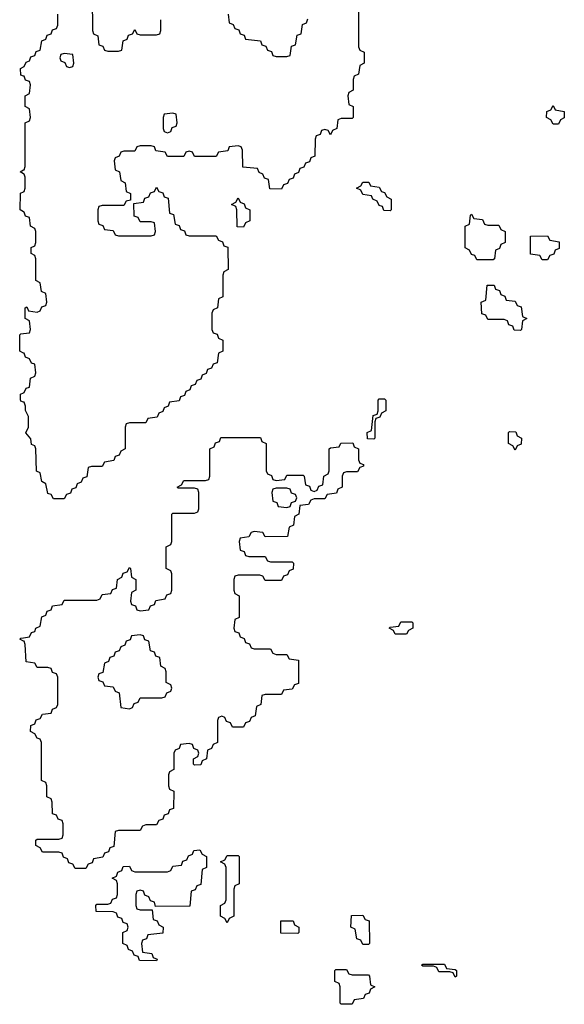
# Model space of a CAD drawing. Header units: inches. Extents: x 2777885 to 2884230, y 684484 to 829189.
# Tile 159 of 239: x 2859986 to 2861992, y 772886 to 776510. Entities that reach past the tile are written whole.
import ezdxf

# ---------------------------------------------------------------- set-up
doc = ezdxf.new("R2010")
doc.units = ezdxf.units.IN
doc.header["$MEASUREMENT"] = 0
doc.layers.add('C8757', color=7, linetype='Continuous')
doc.layers.add('C8767', color=7, linetype='Continuous')

msp = doc.modelspace()

# ---------------------------------------------------------------- linework, layer by layer
at = {"layer": 'C8757', "color": 6}
for points in [[(2860000, 776302.7), (2859990, 776306), (2859988.7, 776330), (2860000, 776336.8)], [(2860000, 775943.1), (2859988, 775950), (2860000, 775956.9)], [(2860000, 775803.1), (2859988, 775810), (2859988.9, 775871.1), (2860000, 775877)], [(2860000, 775283), (2859986, 775290), (2859986, 775350), (2859990, 775354), (2860000, 775355.3)], [(2860000, 775102.7), (2859990, 775106), (2859988.4, 775111.6), (2859988.4, 775131.6), (2860000, 775137.1)], [(2860000, 774223), (2859986, 774230), (2859990, 774234), (2860000, 774235.3)]]:
    msp.add_lwpolyline(points, dxfattribs=at)
at = {"layer": 'C8767', "color": 6}
for points in [[(2860252.7, 776592.7), (2860254, 776470), (2860258, 776458), (2860274, 776450), (2860278, 776418), (2860292.7, 776412.7), (2860298, 776398), (2860310, 776394), (2860350, 776394), (2860362, 776398), (2860367.3, 776432.7), (2860382, 776438), (2860387.3, 776452.7), (2860402, 776458), (2860410, 776474), (2860418, 776458), (2860430, 776454), (2860490, 776454), (2860502, 776458), (2860506, 776470), (2860506, 776510)], [(2861234, 776550), (2861234, 776410), (2861238, 776398), (2861254, 776390), (2861254, 776350), (2861238, 776342), (2861234, 776310), (2861218, 776302), (2861214, 776290), (2861214, 776250), (2861198, 776242), (2861194, 776230), (2861198, 776198), (2861214, 776190), (2861214, 776150), (2861210, 776146), (2861170, 776146), (2861158, 776142), (2861154, 776110), (2861138, 776102), (2861130, 776086), (2861122, 776102), (2861110, 776106), (2861098, 776102), (2861092.7, 776087.3), (2861078, 776082), (2861074, 776070), (2861072.7, 776007.3), (2861058, 776002), (2861052.7, 775987.3), (2861038, 775982), (2861032.7, 775967.3), (2861018, 775962), (2861012.7, 775947.3), (2860998, 775942), (2860992.7, 775927.3), (2860978, 775922), (2860972.7, 775907.3), (2860958, 775902), (2860950, 775886), (2860907.3, 775887.3), (2860902, 775922), (2860887.3, 775927.3), (2860882, 775942), (2860867.3, 775947.3), (2860862, 775962), (2860807.3, 775967.3), (2860806, 776030), (2860802, 776042), (2860790, 776046), (2860758, 776042), (2860752.7, 776027.3), (2860718, 776022), (2860710, 776006), (2860630, 776006), (2860622, 776022), (2860610, 776026), (2860598, 776022), (2860590, 776006), (2860530, 776006), (2860522, 776022), (2860487.3, 776027.3), (2860482, 776042), (2860470, 776046), (2860430, 776046), (2860418, 776042), (2860410, 776026), (2860370, 776026), (2860358, 776022), (2860352.7, 776007.3), (2860338, 776002), (2860334, 775990), (2860338, 775958), (2860354, 775950), (2860358, 775918), (2860374, 775910), (2860378, 775878), (2860394, 775870), (2860394, 775846), (2860378, 775842), (2860370, 775826), (2860290, 775826), (2860278, 775822), (2860274, 775810), (2860274, 775770), (2860278, 775758), (2860292.7, 775752.7), (2860298, 775738), (2860330, 775734), (2860338, 775718), (2860350, 775714), (2860470, 775714), (2860482, 775718), (2860486, 775730), (2860482, 775762), (2860470, 775766), (2860430, 775766), (2860422, 775782), (2860407.3, 775787.3), (2860406, 775834), (2860442, 775838), (2860447.3, 775852.7), (2860462, 775858), (2860467.3, 775872.7), (2860482, 775878), (2860490, 775894), (2860498, 775878), (2860512.7, 775872.7), (2860518, 775858), (2860532.7, 775852.7), (2860538, 775798), (2860552.7, 775792.7), (2860558, 775758), (2860572.7, 775752.7), (2860578, 775738), (2860592.7, 775732.7), (2860598, 775718), (2860610, 775714), (2860710, 775714), (2860718, 775698), (2860732.7, 775692.7), (2860738, 775678), (2860752.7, 775672.7), (2860754, 775590), (2860738, 775582), (2860734, 775570), (2860734, 775490), (2860718, 775482), (2860714, 775450), (2860698, 775442), (2860694, 775430), (2860694, 775370), (2860698, 775358), (2860712.7, 775352.7), (2860718, 775338), (2860734, 775330), (2860734, 775290), (2860718, 775282), (2860712.7, 775247.3), (2860698, 775242), (2860692.7, 775227.3), (2860678, 775222), (2860672.7, 775207.3), (2860658, 775202), (2860652.7, 775187.3), (2860638, 775182), (2860632.7, 775167.3), (2860618, 775162), (2860612.7, 775147.3), (2860598, 775142), (2860592.7, 775127.3), (2860578, 775122), (2860572.7, 775107.3), (2860538, 775102), (2860532.7, 775087.3), (2860518, 775082), (2860512.7, 775067.3), (2860498, 775062), (2860492.7, 775047.3), (2860458, 775042), (2860450, 775026), (2860390, 775026), (2860378, 775022), (2860374, 775010), (2860374, 774930), (2860358, 774922), (2860352.7, 774907.3), (2860338, 774902), (2860332.7, 774887.3), (2860298, 774882), (2860290, 774866), (2860250, 774866), (2860238, 774862), (2860232.7, 774827.3), (2860218, 774822), (2860212.7, 774807.3), (2860198, 774802), (2860192.7, 774787.3), (2860178, 774782), (2860172.7, 774767.3), (2860158, 774762), (2860150, 774746), (2860110, 774746), (2860102, 774762), (2860090, 774766), (2860082, 774802), (2860068, 774810), (2860062, 774842), (2860048.4, 774848.4), (2860046, 774930), (2860042, 774942), (2860030, 774946), (2860027.3, 774967.3), (2860009, 774989), (2860018, 775010), (2860018, 775050), (2860008, 775072), (2860008, 775088), (2860002, 775102), (2860000, 775102.7)], [(2860000, 776336.8), (2860002, 776338), (2860010, 776354), (2860022, 776358), (2860027.3, 776372.7), (2860042, 776378), (2860047.3, 776392.7), (2860062, 776398), (2860067.3, 776432.7), (2860082, 776438), (2860087.3, 776452.7), (2860102, 776458), (2860107.3, 776472.7), (2860122, 776478), (2860126, 776490), (2860126, 776530)], [(2860754, 776530), (2860758, 776498), (2860772.7, 776492.7), (2860778, 776478), (2860792.7, 776472.7), (2860798, 776458), (2860812.7, 776452.7), (2860818, 776438), (2860872.7, 776432.7), (2860878, 776418), (2860892.7, 776412.7), (2860898, 776398), (2860912.7, 776392.7), (2860918, 776378), (2860930, 776374), (2860970, 776374), (2860982, 776378), (2860987.3, 776412.7), (2861002, 776418), (2861007.3, 776452.7), (2861022, 776458), (2861027.3, 776492.7), (2861042, 776498), (2861047.3, 776512.7)], [(2860000, 775956.9), (2860002, 775958), (2860006, 775970), (2860006, 776130), (2860022, 776138), (2860026, 776150), (2860022, 776182), (2860006, 776190), (2860006, 776230), (2860022, 776238), (2860026, 776270), (2860022, 776282), (2860007.3, 776287.3), (2860002, 776302), (2860000, 776302.7)], [(2860000, 775877), (2860002, 775878), (2860006, 775890), (2860006, 775930), (2860002, 775942), (2860000, 775943.1)], [(2860000, 775355.3), (2860022, 775358), (2860026, 775370), (2860022, 775402), (2860006, 775410), (2860006, 775450), (2860012.7, 775452.7), (2860018, 775438), (2860050, 775434), (2860062, 775438), (2860067.3, 775452.7), (2860082, 775458), (2860086, 775470), (2860082, 775502), (2860066, 775510), (2860062, 775542), (2860046, 775550), (2860046, 775630), (2860042, 775642), (2860028, 775650), (2860028.4, 775671.6), (2860042, 775678), (2860046, 775690), (2860046, 775730), (2860042, 775742), (2860026, 775750), (2860022, 775782), (2860007.3, 775787.3), (2860002, 775802), (2860000, 775803.1)], [(2860000, 775137.1), (2860002, 775138), (2860010, 775154), (2860022, 775158), (2860026, 775190), (2860042, 775198), (2860046, 775210), (2860042, 775242), (2860030, 775246), (2860022, 775262), (2860007.3, 775267.3), (2860002, 775282), (2860000, 775283)], [(2860000, 774235.3), (2860022, 774238), (2860030, 774254), (2860042, 774258), (2860046, 774270), (2860062, 774278), (2860067.3, 774312.7), (2860082, 774318), (2860087.3, 774332.7), (2860102, 774338), (2860107.3, 774352.7), (2860142, 774358), (2860150, 774374), (2860270, 774374), (2860282, 774378), (2860290, 774394), (2860322, 774398), (2860327.3, 774412.7), (2860342, 774418), (2860346, 774450), (2860362, 774458), (2860367.3, 774472.7), (2860382, 774478), (2860390, 774494), (2860394, 774490), (2860398, 774458), (2860414, 774450), (2860414, 774410), (2860398, 774402), (2860394, 774370), (2860398, 774358), (2860412.7, 774352.7), (2860418, 774338), (2860430, 774334), (2860462, 774338), (2860467.3, 774352.7), (2860482, 774358), (2860487.3, 774372.7), (2860522, 774378), (2860527.3, 774392.7), (2860542, 774398), (2860546, 774410), (2860546, 774470), (2860542, 774482), (2860526, 774490), (2860526, 774570), (2860542, 774578), (2860546, 774590), (2860546, 774690), (2860550, 774694), (2860630, 774694), (2860642, 774698), (2860646, 774710), (2860646, 774770), (2860642, 774782), (2860630, 774786), (2860570, 774786), (2860566, 774790), (2860582, 774798), (2860590, 774814), (2860670, 774814), (2860682, 774818), (2860686, 774830), (2860686, 774930), (2860702, 774938), (2860707.3, 774952.7), (2860722, 774958), (2860727.3, 774972.7), (2860872.7, 774972.7), (2860878, 774958), (2860894, 774950), (2860894, 774850), (2860898, 774838), (2860912.7, 774832.7), (2860918, 774818), (2860930, 774814), (2860962, 774818), (2860970, 774834), (2861030, 774834), (2861034, 774830), (2861038, 774798), (2861052.7, 774792.7), (2861058, 774778), (2861070, 774774), (2861082, 774778), (2861087.3, 774792.7), (2861102, 774798), (2861106, 774830), (2861122, 774838), (2861126, 774850), (2861126, 774930), (2861130, 774934), (2861162, 774938), (2861168.4, 774951.6), (2861212.7, 774952.7), (2861218, 774938), (2861234, 774930), (2861234, 774890), (2861238, 774878), (2861252.7, 774872.7), (2861252.7, 774867.3), (2861238, 774862), (2861230, 774846), (2861190, 774846), (2861178, 774842), (2861174, 774830), (2861174, 774790), (2861158, 774782), (2861152.7, 774767.3), (2861118, 774762), (2861110, 774746), (2861070, 774746), (2861058, 774742), (2861050, 774726), (2861018, 774722), (2861014, 774690), (2860998, 774682), (2860994, 774650), (2860978, 774642), (2860972.7, 774607.3), (2860890, 774606), (2860882, 774622), (2860850, 774626), (2860838, 774622), (2860830, 774606), (2860798, 774602), (2860794, 774590), (2860798, 774558), (2860812.7, 774552.7), (2860818, 774538), (2860830, 774534), (2860890, 774534), (2860898, 774518), (2860910, 774514), (2860990, 774514), (2860994, 774510), (2860992.7, 774487.3), (2860978, 774482), (2860972.7, 774467.3), (2860958, 774462), (2860950, 774446), (2860890, 774446), (2860882, 774462), (2860870, 774466), (2860790, 774466), (2860778, 774462), (2860774, 774450), (2860774, 774410), (2860778, 774398), (2860794, 774390), (2860794, 774310), (2860778, 774302), (2860774, 774270), (2860778, 774258), (2860792.7, 774252.7), (2860798, 774238), (2860812.7, 774232.7), (2860818, 774218), (2860832.7, 774212.7), (2860838, 774198), (2860850, 774194), (2860910, 774194), (2860918, 774178), (2860930, 774174), (2860970, 774174), (2860978, 774158), (2861012.7, 774152.7), (2861012.7, 774067.3), (2860998, 774062), (2860990, 774046), (2860958, 774042), (2860950, 774026), (2860890, 774026), (2860878, 774022), (2860874, 773990), (2860858, 773982), (2860852.7, 773947.3), (2860838, 773942), (2860832.7, 773927.3), (2860818, 773922), (2860810, 773906), (2860770, 773906), (2860762, 773922), (2860747.3, 773927.3), (2860742, 773942), (2860730, 773946), (2860718, 773942), (2860714, 773930), (2860714, 773850), (2860698, 773842), (2860692.7, 773827.3), (2860678, 773822), (2860674, 773790), (2860658, 773782), (2860652.7, 773767.3), (2860630, 773766), (2860626, 773770), (2860626, 773790), (2860642, 773798), (2860646, 773810), (2860642, 773822), (2860627.3, 773827.3), (2860622, 773842), (2860610, 773846), (2860578, 773842), (2860572.7, 773827.3), (2860558, 773822), (2860554, 773810), (2860554, 773750), (2860538, 773742), (2860534, 773730), (2860534, 773690), (2860538, 773678), (2860554, 773670), (2860552.7, 773607.3), (2860538, 773602), (2860532.7, 773587.3), (2860518, 773582), (2860512.7, 773567.3), (2860498, 773562), (2860490, 773546), (2860450, 773546), (2860438, 773542), (2860430, 773526), (2860350, 773526), (2860338, 773522), (2860332.7, 773467.3), (2860318, 773462), (2860312.7, 773447.3), (2860298, 773442), (2860292.7, 773427.3), (2860258, 773422), (2860252.7, 773407.3), (2860238, 773402), (2860230, 773386), (2860190, 773386), (2860182, 773402), (2860167.3, 773407.3), (2860162, 773422), (2860147.3, 773427.3), (2860142, 773442), (2860130, 773446), (2860070, 773446), (2860062, 773462), (2860046, 773470), (2860046, 773490), (2860050, 773494), (2860130, 773494), (2860142, 773498), (2860146, 773510), (2860146, 773550), (2860142, 773562), (2860127.3, 773567.3), (2860122, 773582), (2860107.3, 773587.3), (2860106, 773630), (2860102, 773642), (2860086, 773650), (2860086, 773690), (2860082, 773702), (2860066, 773710), (2860066, 773850), (2860062, 773862), (2860050, 773866), (2860042, 773882), (2860026, 773890), (2860027.3, 773912.7), (2860042, 773918), (2860047.3, 773932.7), (2860062, 773938), (2860070, 773954), (2860102, 773958), (2860107.3, 773972.7), (2860122, 773978), (2860126, 773990), (2860126, 774090), (2860122, 774102), (2860107.3, 774107.3), (2860102, 774122), (2860090, 774126), (2860050, 774126), (2860042, 774142), (2860010, 774146), (2860006, 774210), (2860002, 774222), (2860000, 774223)]]:
    msp.add_lwpolyline(points, dxfattribs=at)
for points in [[(2860150, 776386), (2860138, 776382), (2860134, 776370), (2860138, 776358), (2860152.7, 776352.7), (2860158, 776338), (2860170, 776334), (2860182, 776338), (2860186, 776350), (2860182, 776382)], [(2861950, 776126), (2861942, 776142), (2861926, 776150), (2861927.3, 776172.7), (2861942, 776178), (2861950, 776194), (2861958, 776178), (2861991.6, 776171.6), (2861991.6, 776148.4), (2861978, 776142), (2861970, 776126)], [(2860550, 776166), (2860518, 776162), (2860514, 776150), (2860514, 776110), (2860518, 776098), (2860530, 776094), (2860542, 776098), (2860547.3, 776112.7), (2860562, 776118), (2860566, 776130), (2860562, 776162)], [(2861350, 775806), (2861327.3, 775807.3), (2861322, 775822), (2861310, 775826), (2861302, 775842), (2861286, 775850), (2861282, 775862), (2861250, 775866), (2861242, 775882), (2861226, 775890), (2861242, 775898), (2861250, 775912), (2861271.6, 775911.6), (2861278, 775898), (2861310, 775894), (2861318, 775878), (2861330, 775874), (2861338, 775858), (2861354, 775850), (2861354, 775810)], [(2860810, 775746), (2860787.3, 775747.3), (2860786, 775810), (2860782, 775822), (2860766, 775830), (2860782, 775838), (2860790, 775854), (2860798, 775838), (2860812.7, 775832.7), (2860818, 775818), (2860834, 775810), (2860834, 775770), (2860818, 775762)], [(2861710, 775754), (2861750, 775754), (2861758, 775738), (2861774, 775730), (2861774, 775690), (2861758, 775682), (2861752.7, 775667.3), (2861738, 775662), (2861734, 775630), (2861730, 775626), (2861670, 775626), (2861662, 775642), (2861650, 775646), (2861642, 775662), (2861626, 775670), (2861626, 775750), (2861642, 775758), (2861646, 775790), (2861650, 775794), (2861658, 775778), (2861690, 775774), (2861698, 775758)], [(2861910, 775626), (2861902, 775642), (2861867.3, 775647.3), (2861867.3, 775712.7), (2861930, 775714), (2861938, 775698), (2861972.7, 775692.7), (2861972.7, 775667.3), (2861958, 775662), (2861952.7, 775647.3), (2861938, 775642), (2861930, 775626)], [(2861830, 775366), (2861807.3, 775367.3), (2861802, 775382), (2861787.3, 775387.3), (2861782, 775402), (2861770, 775406), (2861710, 775406), (2861702, 775422), (2861687.3, 775427.3), (2861686, 775470), (2861702, 775478), (2861707.3, 775532.7), (2861732.7, 775532.7), (2861738, 775518), (2861752.7, 775512.7), (2861758, 775498), (2861772.7, 775492.7), (2861778, 775478), (2861810, 775474), (2861818, 775458), (2861832.7, 775452.7), (2861838, 775418), (2861854, 775410), (2861838, 775402), (2861834, 775370)], [(2861290, 774966), (2861267.3, 774967.3), (2861266, 774990), (2861282, 774998), (2861287.3, 775052.7), (2861302, 775058), (2861306, 775070), (2861306, 775110), (2861310, 775114), (2861330, 775114), (2861334, 775110), (2861334, 775070), (2861318, 775062), (2861312.7, 775047.3), (2861298, 775042), (2861294, 775030), (2861294, 774970)], [(2861810, 774926), (2861802, 774942), (2861786, 774950), (2861786, 774990), (2861790, 774994), (2861812.7, 774992.7), (2861818, 774978), (2861834, 774970), (2861832.7, 774947.3), (2861818, 774942)], [(2860970, 774786), (2860930, 774786), (2860918, 774782), (2860914, 774770), (2860918, 774738), (2860932.7, 774732.7), (2860938, 774718), (2860970, 774714), (2860982, 774718), (2860987.3, 774732.7), (2861002, 774738), (2861006, 774750), (2861002, 774762), (2860987.3, 774767.3), (2860982, 774782)], [(2861410, 774248), (2861368.4, 774248.4), (2861362, 774262), (2861346, 774270), (2861350, 774274), (2861382, 774278), (2861390, 774294), (2861430, 774294), (2861434, 774290), (2861434, 774270), (2861418, 774262)], [(2860430, 774246), (2860398, 774242), (2860392.7, 774227.3), (2860378, 774222), (2860372.7, 774207.3), (2860358, 774202), (2860352.7, 774187.3), (2860338, 774182), (2860332.7, 774167.3), (2860318, 774162), (2860312.7, 774147.3), (2860298, 774142), (2860292.7, 774107.3), (2860278, 774102), (2860274, 774090), (2860278, 774078), (2860292.7, 774072.7), (2860298, 774058), (2860330, 774054), (2860338, 774038), (2860352.7, 774032.7), (2860358, 773978), (2860390, 773974), (2860402, 773978), (2860407.3, 773992.7), (2860422, 773998), (2860430, 774014), (2860510, 774014), (2860522, 774018), (2860527.3, 774032.7), (2860542, 774038), (2860546, 774050), (2860542, 774062), (2860526, 774070), (2860526, 774110), (2860522, 774122), (2860506, 774130), (2860502, 774162), (2860487.3, 774167.3), (2860482, 774182), (2860467.3, 774187.3), (2860462, 774222), (2860447.3, 774227.3), (2860442, 774242)], [(2860486, 773246), (2860482, 773262), (2860467.3, 773267.3), (2860462, 773282), (2860447.3, 773287.3), (2860442, 773302), (2860430, 773306), (2860418, 773302), (2860414, 773290), (2860414, 773250), (2860418, 773238), (2860430, 773234), (2860474, 773234), (2860478, 773198), (2860492.7, 773192.7), (2860498, 773178), (2860514, 773170), (2860512.7, 773147.3), (2860458, 773142), (2860452.7, 773127.3), (2860438, 773122), (2860434, 773110), (2860438, 773078), (2860472.7, 773072.7), (2860478, 773058), (2860492.7, 773052.7), (2860490, 773046), (2860427.3, 773047.3), (2860422, 773062), (2860407.3, 773067.3), (2860402, 773082), (2860387.3, 773087.3), (2860382, 773102), (2860366, 773110), (2860366, 773150), (2860382, 773158), (2860386, 773170), (2860382, 773182), (2860367.3, 773187.3), (2860362, 773202), (2860347.3, 773207.3), (2860342, 773222), (2860330, 773226), (2860267.3, 773227.3), (2860266, 773250), (2860270, 773254), (2860310, 773254), (2860322, 773258), (2860327.3, 773272.7), (2860342, 773278), (2860346, 773290), (2860346, 773330), (2860342, 773342), (2860326, 773350), (2860342, 773358), (2860347.3, 773372.7), (2860362, 773378), (2860367.3, 773392.7), (2860390, 773394), (2860398, 773378), (2860410, 773374), (2860530, 773374), (2860542, 773378), (2860550, 773394), (2860582, 773398), (2860587.3, 773412.7), (2860602, 773418), (2860607.3, 773432.7), (2860622, 773438), (2860627.3, 773452.7), (2860650, 773454), (2860658, 773438), (2860674, 773430), (2860674, 773390), (2860658, 773382), (2860652.7, 773327.3), (2860638, 773322), (2860632.7, 773307.3), (2860618, 773302), (2860612.7, 773247.3)], [(2860750, 773186), (2860742, 773202), (2860726, 773210), (2860726, 773250), (2860742, 773258), (2860746, 773270), (2860746, 773390), (2860742, 773402), (2860726, 773410), (2860742, 773418), (2860750, 773434), (2860790, 773434), (2860794, 773430), (2860794, 773330), (2860778, 773322), (2860774, 773310), (2860774, 773210), (2860758, 773202)], [(2861010, 773146), (2860947.3, 773147.3), (2860947.3, 773192.7), (2860992.7, 773192.7), (2860998, 773178), (2861014, 773170), (2861014, 773150)], [(2861250, 773106), (2861242, 773122), (2861227.3, 773127.3), (2861222, 773162), (2861206, 773170), (2861207.3, 773212.7), (2861250, 773214), (2861258, 773198), (2861272.7, 773192.7), (2861274, 773110), (2861270, 773106)], [(2861210, 772994), (2861270, 772994), (2861274, 772990), (2861278, 772958), (2861294, 772950), (2861278, 772942), (2861272.7, 772927.3), (2861258, 772922), (2861252.7, 772907.3), (2861218, 772902), (2861210, 772886), (2861170, 772886), (2861166, 772890), (2861166, 772950), (2861162, 772962), (2861146, 772970), (2861146, 773010), (2861150, 773014), (2861190, 773014), (2861198, 772998)], [(2861590, 772986), (2861582, 773002), (2861570, 773006), (2861530, 773006), (2861522, 773022), (2861510, 773026), (2861470, 773026), (2861466, 773030), (2861470, 773034), (2861550, 773034), (2861558, 773018), (2861590, 773014), (2861594, 773010), (2861594, 772990)]]:
    msp.add_lwpolyline(points, close=True, dxfattribs=at)

doc.saveas('drawing.dxf')
